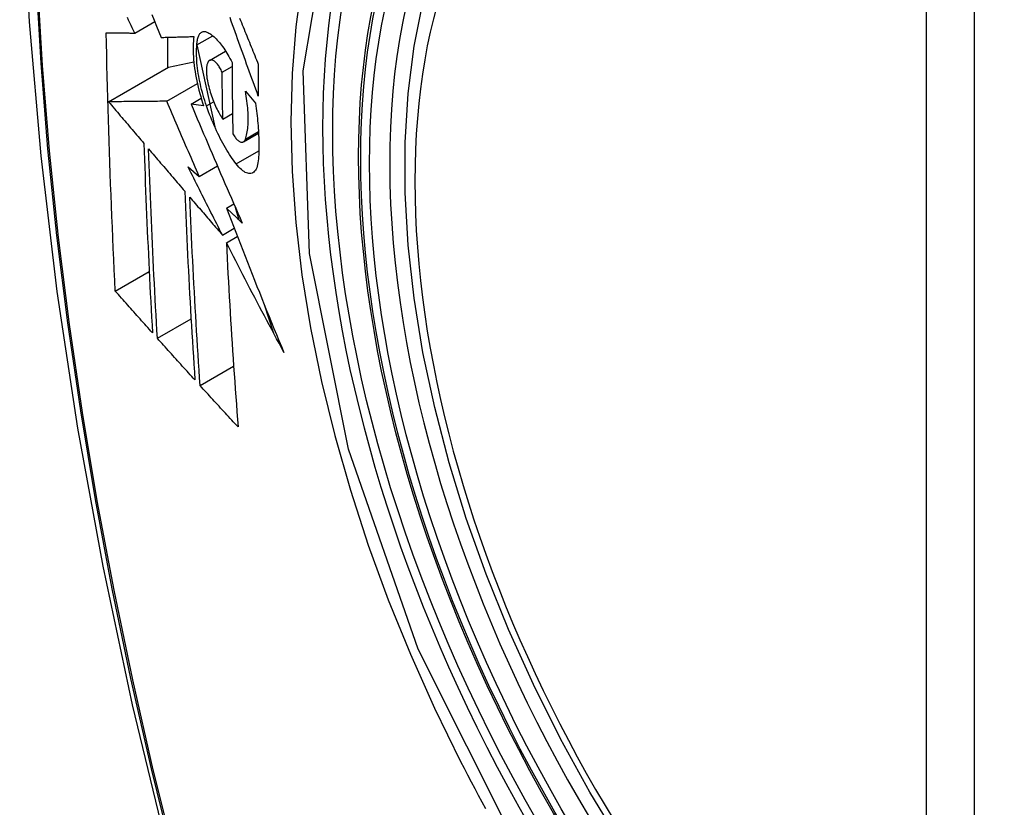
# Model space of a CAD drawing. Header units: inches. Extents: x 429.4 to 505.1, y 166.8 to 235.9.
# Tile 82 of 113: x 479.739 to 480.079, y 199.584 to 199.856. Entities that reach past the tile are written whole.
import ezdxf

# ---------------------------------------------------------------- set-up
doc = ezdxf.new("R2010")
doc.units = ezdxf.units.IN
doc.header["$MEASUREMENT"] = 0
doc.layers.add('Visible Edges(ANSI)', color=7, linetype='Continuous', lineweight=25)
doc.layers.add('Visible Tangent Edges(ANSI)', color=7, linetype='Continuous', lineweight=25)

msp = doc.modelspace()

# ---------------------------------------------------------------- linework, layer by layer
at = {"layer": 'Visible Edges(ANSI)'}
for p, q in [((479.77836, 199.85122), (479.78527, 199.85522)), ((479.79985, 199.84716), (479.8053, 199.85031)), ((479.78969, 199.84978), (479.78969, 199.83925)), ((479.79984, 199.84714), (479.806, 199.81886)), ((479.80425, 199.8418), (479.80978, 199.84499)), ((479.79005, 199.83946), (479.79875, 199.84134)), ((479.80858, 199.83771), (479.81199, 199.83968)), ((479.7693, 199.82748), (479.79005, 199.83946)), ((479.78942, 199.82767), (479.8, 199.83378)), ((479.8166, 199.83112), (479.82005, 199.82699)), ((479.79782, 199.82671), (479.80133, 199.82873)), ((479.80217, 199.82608), (479.79782, 199.82671)), ((479.8088, 199.82151), (479.81215, 199.82345)), ((479.81591, 199.81364), (479.82114, 199.81667)), ((479.7968, 199.80499), (479.80066, 199.80171)), ((479.80066, 199.80171), (479.80693, 199.80533)), ((479.81006, 199.79073), (479.81262, 199.79221)), ((479.81312, 199.79108), (479.81433, 199.78671)), ((479.80867, 199.78143), (479.81272, 199.78377)), ((479.81002, 199.77879), (479.81381, 199.78098)), ((479.77164, 199.76209), (479.78335, 199.76885)), ((479.82313, 199.75742), (479.82636, 199.74756)), ((479.78617, 199.74578), (479.79782, 199.7525)), ((479.80096, 199.72942), (479.81254, 199.7361))]:
    msp.add_line(p, q, dxfattribs=at)
at = {"layer": 'Visible Edges(ANSI)', "flags": 128}
for points in [[(479.79263, 200.27828), (479.77978, 200.24022), (479.76872, 200.20104), (479.75943, 200.1608), (479.75187, 200.11958), (479.74603, 200.07744), (479.74188, 200.03444), (479.73941, 199.99065), (479.73859, 199.94612), (479.7394, 199.90093), (479.74183, 199.85512), (479.74585, 199.80876), (479.75144, 199.76193), (479.75859, 199.71468), (479.76727, 199.66708), (479.77746, 199.6192), (479.78914, 199.57112)], [(479.94656, 199.571), (479.93569, 199.58899), (479.92554, 199.6074), (479.91615, 199.62615), (479.90757, 199.64514), (479.89983, 199.6643), (479.89297, 199.68353), (479.88703, 199.70277), (479.88203, 199.72191), (479.87799, 199.74089), (479.87494, 199.75962), (479.87289, 199.77801), (479.87186, 199.79598), (479.87186, 199.81347), (479.8729, 199.8304), (479.87498, 199.84669), (479.87811, 199.86228)], [(479.7843, 199.85762), (479.7851, 199.85564), (479.7859, 199.85366), (479.78669, 199.85169), (479.78749, 199.84973)], [(479.77836, 199.85122), (479.77793, 199.85211), (479.77751, 199.853), (479.77709, 199.85389), (479.77666, 199.85478), (479.77624, 199.85567), (479.77581, 199.85656)], [(479.82106, 199.82941), (479.82062, 199.83064), (479.82017, 199.83187), (479.81972, 199.83311), (479.81927, 199.83434), (479.81882, 199.83558), (479.81837, 199.83682), (479.81793, 199.83805), (479.81748, 199.83929), (479.81703, 199.84053), (479.81659, 199.84177), (479.81614, 199.843), (479.8157, 199.84424), (479.81525, 199.84548), (479.81481, 199.84671), (479.81437, 199.84794), (479.81392, 199.84918), (479.81348, 199.85041), (479.81304, 199.85164), (479.8126, 199.85287), (479.81216, 199.8541), (479.81173, 199.85532), (479.81129, 199.85655)], [(479.81459, 199.85636), (479.8149, 199.85561), (479.8152, 199.85485), (479.81551, 199.8541), (479.81582, 199.85334), (479.81613, 199.85258), (479.81643, 199.85182), (479.81674, 199.85107), (479.81705, 199.85031), (479.81736, 199.84955), (479.81767, 199.84879), (479.81798, 199.84803), (479.81829, 199.84727), (479.81859, 199.84651), (479.8189, 199.84575), (479.81921, 199.84499), (479.81952, 199.84423), (479.81983, 199.84347), (479.82014, 199.84271), (479.82045, 199.84195), (479.82076, 199.84119), (479.82107, 199.84044)], [(479.77164, 199.76209), (479.77146, 199.76577), (479.77128, 199.76945), (479.77111, 199.77314), (479.77094, 199.77683), (479.77078, 199.78052), (479.77062, 199.78422), (479.77046, 199.78791), (479.77031, 199.79162), (479.77016, 199.79532), (479.77002, 199.79903), (479.76988, 199.80274), (479.76974, 199.80646), (479.76961, 199.81018), (479.76949, 199.8139), (479.76937, 199.81763), (479.76925, 199.82136), (479.76914, 199.8251), (479.76904, 199.82884), (479.76894, 199.83258), (479.76884, 199.83633), (479.76875, 199.84007), (479.76867, 199.84382), (479.76859, 199.84757), (479.76852, 199.85133)], [(479.76852, 199.85133), (479.76891, 199.85132), (479.7693, 199.85132), (479.76969, 199.85131), (479.77009, 199.85131), (479.77049, 199.85131), (479.77089, 199.8513), (479.77129, 199.8513), (479.7717, 199.85129), (479.77211, 199.85129), (479.77252, 199.85128), (479.77293, 199.85128), (479.77335, 199.85128), (479.77376, 199.85127), (479.77418, 199.85127), (479.77459, 199.85126), (479.77501, 199.85126), (479.77543, 199.85125), (479.77585, 199.85125), (479.77627, 199.85125), (479.77669, 199.85124), (479.77711, 199.85124), (479.77752, 199.85123), (479.77794, 199.85123), (479.77836, 199.85122)], [(479.78749, 199.84973), (479.78795, 199.84974), (479.78842, 199.84975), (479.78888, 199.84976), (479.78935, 199.84977), (479.78981, 199.84979), (479.79028, 199.8498), (479.79075, 199.84981), (479.79122, 199.84982), (479.79169, 199.84984), (479.79216, 199.84985), (479.79264, 199.84986), (479.79311, 199.84987), (479.79358, 199.84989), (479.79406, 199.8499), (479.79453, 199.84991), (479.795, 199.84992), (479.79548, 199.84994), (479.79595, 199.84995), (479.79643, 199.84996), (479.7969, 199.84998), (479.79738, 199.84999), (479.79785, 199.85), (479.79833, 199.85002), (479.7988, 199.85003)], [(479.7988, 199.85003), (479.7987, 199.84926), (479.79862, 199.84846), (479.79857, 199.84762), (479.79853, 199.84676), (479.79852, 199.84587), (479.79853, 199.84495), (479.79856, 199.84401), (479.79861, 199.84304), (479.79868, 199.84206), (479.79878, 199.84105), (479.7989, 199.84003), (479.79904, 199.83899), (479.7992, 199.83794), (479.79937, 199.83688), (479.79957, 199.83581), (479.79979, 199.83473), (479.80003, 199.83365), (479.80029, 199.83256), (479.80056, 199.83147), (479.80085, 199.83039), (479.80116, 199.82931), (479.80148, 199.82823), (479.80182, 199.82715), (479.80217, 199.82608)], [(479.79985, 199.84716), (479.79987, 199.8476), (479.79991, 199.84801), (479.79996, 199.84841), (479.80002, 199.84878), (479.80009, 199.84914), (479.80017, 199.84947), (479.80027, 199.84979), (479.80038, 199.85008), (479.80049, 199.85035), (479.80062, 199.8506), (479.80076, 199.85083), (479.8009, 199.85103), (479.80106, 199.8512), (479.80122, 199.85136), (479.80139, 199.85149), (479.80157, 199.85159), (479.80176, 199.85168), (479.80196, 199.85173), (479.80216, 199.85177), (479.80236, 199.85178), (479.80258, 199.85176), (479.8028, 199.85172), (479.80302, 199.85166), (479.80325, 199.85158)], [(479.80325, 199.85158), (479.8036, 199.85142), (479.80395, 199.85124), (479.8043, 199.85103), (479.80466, 199.85079), (479.80502, 199.85053), (479.80539, 199.85024), (479.80576, 199.84992), (479.80612, 199.84958), (479.8065, 199.84922), (479.80687, 199.84883), (479.80724, 199.84841), (479.80761, 199.84798), (479.80799, 199.84752), (479.80836, 199.84703), (479.80873, 199.84653), (479.80911, 199.84601), (479.80947, 199.84546), (479.80984, 199.8449), (479.81021, 199.84431), (479.81057, 199.84371), (479.81093, 199.84308), (479.81128, 199.84244), (479.81164, 199.84178), (479.81198, 199.84111)], [(479.80316, 199.82606), (479.80285, 199.82699), (479.80255, 199.82792), (479.80226, 199.82885), (479.80199, 199.82979), (479.80173, 199.83074), (479.80148, 199.83168), (479.80125, 199.83262), (479.80103, 199.83357), (479.80082, 199.83451), (479.80064, 199.83544), (479.80047, 199.83637), (479.80031, 199.83729), (479.80018, 199.8382), (479.80006, 199.8391), (479.79996, 199.83998), (479.79987, 199.84086), (479.79981, 199.84172), (479.79976, 199.84256), (479.79973, 199.84338), (479.79971, 199.84418), (479.79972, 199.84497), (479.79974, 199.84572), (479.79979, 199.84646), (479.79985, 199.84716)], [(479.80399, 199.8416), (479.80389, 199.84148), (479.80379, 199.84135), (479.80369, 199.8412), (479.80361, 199.84104), (479.80353, 199.84086), (479.80345, 199.84068), (479.80339, 199.84047), (479.80333, 199.84026), (479.80327, 199.84003), (479.80323, 199.83978), (479.80319, 199.83953), (479.80316, 199.83926), (479.80313, 199.83898), (479.80312, 199.83869), (479.80311, 199.83839), (479.80311, 199.83808), (479.80312, 199.83776), (479.80313, 199.83743), (479.80315, 199.83709), (479.80318, 199.83675), (479.80322, 199.8364), (479.80327, 199.83605), (479.80332, 199.83569), (479.80338, 199.83532)], [(479.80858, 199.83771), (479.80838, 199.83811), (479.80819, 199.83849), (479.80799, 199.83886), (479.80779, 199.83921), (479.80758, 199.83955), (479.80737, 199.83986), (479.80716, 199.84016), (479.80695, 199.84043), (479.80674, 199.84069), (479.80653, 199.84092), (479.80632, 199.84113), (479.80612, 199.84132), (479.80591, 199.84148), (479.80571, 199.84162), (479.80551, 199.84173), (479.80532, 199.84182), (479.80513, 199.84189), (479.80494, 199.84193), (479.80477, 199.84194), (479.8046, 199.84192), (479.80443, 199.84188), (479.80428, 199.84181), (479.80413, 199.84172), (479.80399, 199.8416)], [(479.81198, 199.84111), (479.81199, 199.84007), (479.81199, 199.83904), (479.812, 199.838), (479.812, 199.83697), (479.81201, 199.83593), (479.81202, 199.8349), (479.81202, 199.83386), (479.81203, 199.83283), (479.81204, 199.8318), (479.81205, 199.83077), (479.81206, 199.82974), (479.81208, 199.82871), (479.81209, 199.82768), (479.8121, 199.82665), (479.81212, 199.82562), (479.81213, 199.82459), (479.81215, 199.82356), (479.81217, 199.82253), (479.81218, 199.8215), (479.8122, 199.82048), (479.81222, 199.81945), (479.81224, 199.81843), (479.81226, 199.8174), (479.81228, 199.81638)], [(479.82107, 199.84044), (479.82107, 199.83997), (479.82107, 199.83951), (479.82107, 199.83905), (479.82106, 199.83859), (479.82106, 199.83813), (479.82106, 199.83767), (479.82106, 199.83721), (479.82106, 199.83675), (479.82106, 199.83629), (479.82106, 199.83583), (479.82106, 199.83537), (479.82106, 199.83491), (479.82106, 199.83445), (479.82106, 199.834), (479.82106, 199.83354), (479.82106, 199.83308), (479.82106, 199.83262), (479.82106, 199.83216), (479.82106, 199.8317), (479.82106, 199.83124), (479.82106, 199.83078), (479.82106, 199.83032), (479.82106, 199.82987), (479.82106, 199.82941)], [(479.8088, 199.82151), (479.80879, 199.82218), (479.80877, 199.82286), (479.80876, 199.82353), (479.80875, 199.8242), (479.80874, 199.82488), (479.80873, 199.82555), (479.80872, 199.82623), (479.8087, 199.8269), (479.80869, 199.82757), (479.80868, 199.82825), (479.80867, 199.82892), (479.80866, 199.8296), (479.80866, 199.83027), (479.80865, 199.83095), (479.80864, 199.83162), (479.80863, 199.8323), (479.80862, 199.83298), (479.80861, 199.83365), (479.80861, 199.83433), (479.8086, 199.835), (479.80859, 199.83568), (479.80859, 199.83636), (479.80858, 199.83703), (479.80858, 199.83771)], [(479.80338, 199.83532), (479.80349, 199.83469), (479.80362, 199.83405), (479.80376, 199.83341), (479.80392, 199.83277), (479.80408, 199.83212), (479.80426, 199.83148), (479.80445, 199.83083), (479.80465, 199.8302), (479.80485, 199.82956), (479.80507, 199.82894), (479.8053, 199.82832), (479.80554, 199.82771), (479.80578, 199.82711), (479.80603, 199.82653), (479.80629, 199.82595), (479.80655, 199.82539), (479.80682, 199.82484), (479.80709, 199.82431), (479.80737, 199.8238), (479.80765, 199.8233), (479.80793, 199.82283), (479.80822, 199.82237), (479.80851, 199.82193), (479.8088, 199.82151)], [(479.8166, 199.81458), (479.81675, 199.81503), (479.81689, 199.81551), (479.81702, 199.81601), (479.81714, 199.81653), (479.81724, 199.81708), (479.81733, 199.81766), (479.81741, 199.81826), (479.81747, 199.81887), (479.81752, 199.81952), (479.81756, 199.82018), (479.81758, 199.82086), (479.81758, 199.82157), (479.81758, 199.82229), (479.81756, 199.82303), (479.81752, 199.82378), (479.81747, 199.82455), (479.81741, 199.82534), (479.81734, 199.82613), (479.81725, 199.82694), (479.81714, 199.82776), (479.81703, 199.82859), (479.8169, 199.82942), (479.81676, 199.83027), (479.8166, 199.83112)], [(479.78942, 199.82767), (479.78864, 199.82767), (479.78785, 199.82766), (479.78707, 199.82765), (479.78627, 199.82764), (479.78547, 199.82763), (479.78467, 199.82763), (479.78386, 199.82762), (479.78305, 199.82761), (479.78223, 199.8276), (479.78141, 199.8276), (479.78058, 199.82759), (479.77975, 199.82758), (479.77891, 199.82757), (479.77807, 199.82757), (479.77722, 199.82756), (479.77636, 199.82755), (479.7755, 199.82754), (479.77463, 199.82753), (479.77376, 199.82752), (479.77288, 199.82752), (479.772, 199.82751), (479.7711, 199.8275), (479.77021, 199.82749), (479.7693, 199.82748)], [(479.7693, 199.82748), (479.76981, 199.82688), (479.77032, 199.82629), (479.77083, 199.82569), (479.77133, 199.82509), (479.77184, 199.82449), (479.77235, 199.82389), (479.77286, 199.82329), (479.77337, 199.82269), (479.77388, 199.8221), (479.77439, 199.8215), (479.7749, 199.8209), (479.77541, 199.8203), (479.77592, 199.8197), (479.77643, 199.8191), (479.77694, 199.8185), (479.77745, 199.8179), (479.77796, 199.8173), (479.77847, 199.8167), (479.77898, 199.8161), (479.77949, 199.81551), (479.78, 199.81491), (479.78051, 199.81431), (479.78102, 199.81371), (479.78152, 199.81311)], [(479.80066, 199.80171), (479.80019, 199.80279), (479.79972, 199.80387), (479.79924, 199.80495), (479.79877, 199.80603), (479.7983, 199.80711), (479.79783, 199.8082), (479.79736, 199.80928), (479.79689, 199.81036), (479.79641, 199.81144), (479.79594, 199.81253), (479.79548, 199.81361), (479.79501, 199.81469), (479.79454, 199.81578), (479.79407, 199.81686), (479.7936, 199.81794), (479.79313, 199.81902), (479.79267, 199.82011), (479.7922, 199.82119), (479.79174, 199.82227), (479.79127, 199.82335), (479.79081, 199.82443), (479.79035, 199.82551), (479.78988, 199.82659), (479.78942, 199.82767)], [(479.79782, 199.82671), (479.79854, 199.82501), (479.79926, 199.82331), (479.79998, 199.8216), (479.80071, 199.81989), (479.80143, 199.81818), (479.80216, 199.81647), (479.80289, 199.81476), (479.80362, 199.81304), (479.80436, 199.81133), (479.80509, 199.80961), (479.80583, 199.80789), (479.80657, 199.80618), (479.80731, 199.80446), (479.80805, 199.80274), (479.80879, 199.80102), (479.80954, 199.7993), (479.81028, 199.79758), (479.81103, 199.79587), (479.81178, 199.79415), (479.81253, 199.79243), (479.81328, 199.79072), (479.81403, 199.78901), (479.81478, 199.7873), (479.81553, 199.78559)], [(479.81344, 199.80602), (479.81297, 199.80664), (479.8125, 199.80727), (479.81203, 199.80794), (479.81156, 199.80862), (479.8111, 199.80932), (479.81064, 199.81005), (479.81018, 199.8108), (479.80972, 199.81156), (479.80927, 199.81235), (479.80882, 199.81315), (479.80838, 199.81398), (479.80793, 199.81482), (479.8075, 199.81568), (479.80707, 199.81656), (479.80664, 199.81745), (479.80622, 199.81836), (479.80581, 199.81928), (479.80541, 199.82022), (479.80501, 199.82116), (479.80463, 199.82212), (479.80425, 199.82309), (479.80388, 199.82407), (479.80351, 199.82506), (479.80316, 199.82606)], [(479.82005, 199.82699), (479.82018, 199.8261), (479.82031, 199.82522), (479.82042, 199.82434), (479.82053, 199.82347), (479.82063, 199.82261), (479.82073, 199.82175), (479.82081, 199.8209), (479.82089, 199.82006), (479.82097, 199.81922), (479.82103, 199.81839), (479.82109, 199.81757), (479.82114, 199.81676), (479.82118, 199.81596), (479.82121, 199.81516), (479.82124, 199.81438), (479.82126, 199.81361), (479.82127, 199.81284), (479.82127, 199.81209), (479.82127, 199.81135), (479.82125, 199.81062), (479.82123, 199.8099), (479.82121, 199.80919), (479.82117, 199.80849), (479.82113, 199.80781)], [(479.81228, 199.81638), (479.81249, 199.81603), (479.81271, 199.8157), (479.81292, 199.8154), (479.81314, 199.81511), (479.81335, 199.81484), (479.81357, 199.8146), (479.81378, 199.81438), (479.81399, 199.81418), (479.8142, 199.81401), (479.81441, 199.81386), (479.81461, 199.81374), (479.81481, 199.81364), (479.815, 199.81357), (479.81519, 199.81353), (479.81537, 199.81351), (479.81554, 199.81352), (479.8157, 199.81355), (479.81586, 199.81362), (479.81601, 199.81371), (479.81615, 199.81383), (479.81628, 199.81398), (479.81639, 199.81415), (479.8165, 199.81435), (479.8166, 199.81458)], [(479.78152, 199.81311), (479.78162, 199.81036), (479.78171, 199.8076), (479.78181, 199.80485), (479.78191, 199.80211), (479.78201, 199.79936), (479.78212, 199.79662), (479.78222, 199.79388), (479.78234, 199.79115), (479.78245, 199.78841), (479.78257, 199.78568), (479.78269, 199.78295), (479.78281, 199.78022), (479.78294, 199.7775), (479.78307, 199.77478), (479.7832, 199.77206), (479.78333, 199.76934), (479.78347, 199.76662), (479.7836, 199.76391), (479.78374, 199.7612), (479.78389, 199.75849), (479.78403, 199.75578), (479.78418, 199.75307), (479.78433, 199.75037), (479.78448, 199.74766)], [(479.78617, 199.74578), (479.78602, 199.74849), (479.78586, 199.7512), (479.78571, 199.75392), (479.78556, 199.75663), (479.78542, 199.75935), (479.78527, 199.76206), (479.78513, 199.76478), (479.78499, 199.7675), (479.78486, 199.77022), (479.78473, 199.77294), (479.78459, 199.77566), (479.78447, 199.77838), (479.78434, 199.78111), (479.78422, 199.78383), (479.7841, 199.78656), (479.78398, 199.78929), (479.78387, 199.79202), (479.78376, 199.79475), (479.78365, 199.79749), (479.78355, 199.80022), (479.78344, 199.80296), (479.78335, 199.8057), (479.78325, 199.80845), (479.78316, 199.8112)], [(479.78316, 199.8112), (479.78368, 199.81059), (479.78419, 199.80998), (479.78471, 199.80937), (479.78523, 199.80876), (479.78575, 199.80815), (479.78627, 199.80754), (479.78679, 199.80693), (479.78731, 199.80633), (479.78783, 199.80572), (479.78836, 199.80511), (479.78888, 199.8045), (479.7894, 199.80389), (479.78992, 199.80328), (479.79044, 199.80267), (479.79096, 199.80206), (479.79148, 199.80145), (479.79201, 199.80084), (479.79253, 199.80023), (479.79305, 199.79962), (479.79357, 199.79901), (479.79409, 199.7984), (479.79461, 199.79779), (479.79514, 199.79718), (479.79566, 199.79657)], [(479.82113, 199.80781), (479.82106, 199.80708), (479.82096, 199.8064), (479.82084, 199.80577), (479.82068, 199.8052), (479.8205, 199.80468), (479.82029, 199.80421), (479.82006, 199.80381), (479.8198, 199.80347), (479.81952, 199.80319), (479.81921, 199.80297), (479.81889, 199.8028), (479.81854, 199.80271), (479.81818, 199.80267), (479.8178, 199.80269), (479.81741, 199.80277), (479.817, 199.80291), (479.81658, 199.80311), (479.81615, 199.80336), (479.81572, 199.80367), (479.81527, 199.80404), (479.81482, 199.80446), (479.81436, 199.80493), (479.8139, 199.80545), (479.81344, 199.80602)], [(479.80867, 199.78143), (479.80817, 199.78242), (479.80767, 199.7834), (479.80717, 199.78438), (479.80668, 199.78536), (479.80618, 199.78634), (479.80568, 199.78732), (479.80518, 199.7883), (479.80468, 199.78929), (479.80419, 199.79027), (479.80369, 199.79125), (479.8032, 199.79223), (479.8027, 199.79321), (479.80221, 199.7942), (479.80171, 199.79518), (479.80122, 199.79616), (479.80073, 199.79714), (479.80023, 199.79813), (479.79974, 199.79911), (479.79925, 199.80009), (479.79876, 199.80107), (479.79827, 199.80205), (479.79778, 199.80303), (479.79729, 199.80401), (479.7968, 199.80499)], [(479.79566, 199.79657), (479.79577, 199.79383), (479.79588, 199.79108), (479.79599, 199.78834), (479.79611, 199.7856), (479.79623, 199.78287), (479.79636, 199.78013), (479.79649, 199.7774), (479.79662, 199.77468), (479.79676, 199.77195), (479.7969, 199.76923), (479.79704, 199.76651), (479.79718, 199.76379), (479.79733, 199.76108), (479.79748, 199.75837), (479.79764, 199.75566), (479.79779, 199.75296), (479.79795, 199.75025), (479.79811, 199.74755), (479.79828, 199.74486), (479.79844, 199.74217), (479.79861, 199.73948), (479.79879, 199.73679), (479.79896, 199.7341), (479.79913, 199.73142)], [(479.80096, 199.72942), (479.80078, 199.73211), (479.8006, 199.73481), (479.80043, 199.7375), (479.80026, 199.7402), (479.80009, 199.7429), (479.79992, 199.7456), (479.79975, 199.7483), (479.79959, 199.751), (479.79943, 199.7537), (479.79927, 199.75641), (479.79912, 199.75912), (479.79897, 199.76183), (479.79882, 199.76454), (479.79868, 199.76725), (479.79854, 199.76997), (479.7984, 199.77268), (479.79826, 199.77541), (479.79813, 199.77813), (479.798, 199.78085), (479.79788, 199.78358), (479.79776, 199.78631), (479.79764, 199.78905), (479.79752, 199.79178), (479.79741, 199.79452)], [(479.79741, 199.79452), (479.79788, 199.79398), (479.79835, 199.79344), (479.79881, 199.79289), (479.79928, 199.79235), (479.79975, 199.7918), (479.80022, 199.79125), (479.80069, 199.79071), (479.80116, 199.79016), (479.80163, 199.78962), (479.80209, 199.78907), (479.80256, 199.78853), (479.80303, 199.78798), (479.8035, 199.78743), (479.80397, 199.78689), (479.80444, 199.78634), (479.80491, 199.7858), (479.80538, 199.78525), (479.80585, 199.78471), (479.80632, 199.78416), (479.80679, 199.78361), (479.80726, 199.78307), (479.80773, 199.78252), (479.8082, 199.78198), (479.80867, 199.78143)], [(479.81553, 199.78559), (479.81531, 199.7858), (479.81508, 199.78602), (479.81485, 199.78623), (479.81462, 199.78644), (479.81439, 199.78666), (479.81416, 199.78687), (479.81394, 199.78709), (479.81371, 199.7873), (479.81348, 199.78751), (479.81325, 199.78773), (479.81302, 199.78794), (479.81279, 199.78816), (479.81257, 199.78837), (479.81234, 199.78858), (479.81211, 199.7888), (479.81188, 199.78901), (479.81165, 199.78923), (479.81143, 199.78944), (479.8112, 199.78966), (479.81097, 199.78987), (479.81074, 199.79008), (479.81051, 199.7903), (479.81028, 199.79051), (479.81006, 199.79073)], [(479.81006, 199.79073), (479.81085, 199.78865), (479.81165, 199.78658), (479.81245, 199.7845), (479.81325, 199.78242), (479.81405, 199.78035), (479.81486, 199.77827), (479.81567, 199.77619), (479.81648, 199.77412), (479.8173, 199.77204), (479.81812, 199.76996), (479.81894, 199.76789), (479.81977, 199.76581), (479.8206, 199.76373), (479.82143, 199.76166), (479.82226, 199.75958), (479.8231, 199.75751), (479.82394, 199.75543), (479.82479, 199.75336), (479.82564, 199.75128), (479.82649, 199.74921), (479.82734, 199.74714), (479.8282, 199.74507), (479.82906, 199.743), (479.82992, 199.74093)], [(479.82992, 199.74093), (479.82907, 199.7425), (479.82823, 199.74408), (479.82738, 199.74565), (479.82653, 199.74723), (479.82569, 199.74881), (479.82485, 199.75038), (479.82401, 199.75196), (479.82317, 199.75354), (479.82233, 199.75512), (479.8215, 199.7567), (479.82066, 199.75828), (479.81983, 199.75986), (479.819, 199.76144), (479.81818, 199.76302), (479.81735, 199.76461), (479.81653, 199.76618), (479.81571, 199.76776), (479.81489, 199.76934), (479.81407, 199.77092), (479.81326, 199.7725), (479.81245, 199.77407), (479.81164, 199.77565), (479.81083, 199.77722), (479.81002, 199.77879)], [(479.81002, 199.77879), (479.81015, 199.77611), (479.81029, 199.77342), (479.81042, 199.77074), (479.81057, 199.76806), (479.81071, 199.76538), (479.81086, 199.76271), (479.81102, 199.76003), (479.81117, 199.75736), (479.81133, 199.7547), (479.8115, 199.75203), (479.81166, 199.74937), (479.81183, 199.74671), (479.81201, 199.74406), (479.81218, 199.74141), (479.81236, 199.73876), (479.81254, 199.73612), (479.81273, 199.73348), (479.81291, 199.73085), (479.8131, 199.72822), (479.81329, 199.7256), (479.81349, 199.72298), (479.81368, 199.72036), (479.81388, 199.71775), (479.81408, 199.71515)], [(479.78448, 199.74766), (479.78395, 199.74826), (479.78341, 199.74886), (479.78287, 199.74946), (479.78233, 199.75006), (479.7818, 199.75067), (479.78126, 199.75127), (479.78072, 199.75187), (479.78019, 199.75247), (479.77965, 199.75307), (479.77912, 199.75367), (479.77858, 199.75427), (479.77805, 199.75487), (479.77751, 199.75547), (479.77697, 199.75608), (479.77644, 199.75668), (479.77591, 199.75728), (479.77537, 199.75788), (479.77484, 199.75848), (479.7743, 199.75908), (479.77377, 199.75968), (479.77324, 199.76029), (479.7727, 199.76089), (479.77217, 199.76149), (479.77164, 199.76209)], [(479.79913, 199.73142), (479.79859, 199.73202), (479.79805, 199.73262), (479.79751, 199.73321), (479.79696, 199.73381), (479.79642, 199.73441), (479.79588, 199.73501), (479.79534, 199.73561), (479.7948, 199.7362), (479.79426, 199.7368), (479.79371, 199.7374), (479.79317, 199.738), (479.79263, 199.7386), (479.79209, 199.7392), (479.79155, 199.7398), (479.79101, 199.74039), (479.79047, 199.74099), (479.78993, 199.74159), (479.7894, 199.74219), (479.78886, 199.74279), (479.78832, 199.74339), (479.78778, 199.74398), (479.78724, 199.74458), (479.78671, 199.74518), (479.78617, 199.74578)], [(479.81408, 199.71515), (479.81353, 199.71574), (479.81298, 199.71634), (479.81243, 199.71693), (479.81188, 199.71752), (479.81133, 199.71812), (479.81078, 199.71871), (479.81024, 199.71931), (479.80969, 199.7199), (479.80914, 199.72049), (479.80859, 199.72109), (479.80804, 199.72168), (479.8075, 199.72228), (479.80695, 199.72287), (479.8064, 199.72347), (479.80586, 199.72406), (479.80531, 199.72466), (479.80477, 199.72525), (479.80422, 199.72585), (479.80368, 199.72644), (479.80313, 199.72704), (479.80259, 199.72763), (479.80205, 199.72823), (479.8015, 199.72882), (479.80096, 199.72942)]]:
    msp.add_lwpolyline(points, dxfattribs=at)
at = {"layer": 'Visible Edges(ANSI)'}
msp.add_ellipse((480.08572, 199.67561), major_axis=(-0.15994, 0.27703), ratio=0.57735, dxfattribs=at)
msp.add_ellipse((480.0892, 199.67762), major_axis=(0.15748, -0.27276), ratio=0.57735, start_param=2.363977, end_param=7.060801, dxfattribs=at)
at = {"layer": 'Visible Tangent Edges(ANSI)'}
for p, q in [((480.05197, 199.94025), (480.05197, 199.45557)), ((480.06867, 199.45557), (480.06867, 199.94025)), ((479.80316, 199.82606), (479.80563, 199.82748)), ((479.8166, 199.81458), (479.82111, 199.81719)), ((479.81344, 199.80602), (479.82125, 199.81053))]:
    msp.add_line(p, q, dxfattribs=at)
at = {"layer": 'Visible Tangent Edges(ANSI)', "flags": 128}
for points in [[(479.75123, 200.06445), (479.74815, 200.03794), (479.74575, 200.01097), (479.74405, 199.98357), (479.74303, 199.95579), (479.74271, 199.92763), (479.74307, 199.89908), (479.74411, 199.87014), (479.74584, 199.84085), (479.74825, 199.81123), (479.75134, 199.78133), (479.75511, 199.75117), (479.75956, 199.72075), (479.76467, 199.6901), (479.77045, 199.65925), (479.7769, 199.62821), (479.784, 199.59702), (479.79176, 199.56569)], [(479.79254, 199.56545), (479.78477, 199.59671), (479.77765, 199.62783), (479.77119, 199.6588), (479.76539, 199.6896), (479.76026, 199.72019), (479.7558, 199.75055), (479.75202, 199.78065), (479.74891, 199.8105), (479.74649, 199.84006), (479.74475, 199.8693), (479.7437, 199.89817), (479.74334, 199.92665), (479.74367, 199.95474), (479.74469, 199.98244), (479.7464, 200.00975), (479.7488, 200.03663), (479.7519, 200.06304)], [(479.90994, 199.57132), (479.87632, 199.6384), (479.85219, 199.70747), (479.83874, 199.77506), (479.83659, 199.83813), (479.84585, 199.89356), (479.86613, 199.93901), (479.8964, 199.97222), (479.93534, 199.99169), (479.98131, 199.99666), (480.03197, 199.98689), (480.08509, 199.96284)], [(479.8361, 199.86889), (479.83399, 199.8534), (479.83272, 199.83729), (479.83229, 199.8206), (479.83272, 199.80339), (479.83401, 199.78574), (479.83614, 199.76774), (479.8391, 199.74944), (479.84289, 199.73089), (479.84749, 199.71216), (479.85288, 199.6933), (479.85906, 199.67437), (479.866, 199.65545), (479.87365, 199.63665), (479.882, 199.61802), (479.89101, 199.5996)], [(479.89101, 199.5996), (479.89221, 199.59727), (479.89342, 199.59494), (479.89464, 199.59261), (479.89586, 199.59029), (479.8971, 199.58797), (479.89835, 199.58566), (479.89961, 199.58336)]]:
    msp.add_lwpolyline(points, dxfattribs=at)
at = {"layer": 'Visible Tangent Edges(ANSI)'}
for centre, major_axis, start_param, end_param in [((480.08821, 199.67704), (-0.17318, 0.29996), 5.05527, 10.652693), ((480.08816, 199.67701), (-0.15059, 0.26083), 5.66855, 8.468616)]:
    msp.add_ellipse(centre, major_axis=major_axis, ratio=0.57735, start_param=start_param, end_param=end_param, dxfattribs=at)
for centre, major_axis in [((480.0888, 199.67739), (0.17111, -0.29637)), ((480.08582, 199.67567), (-0.1627, 0.2818)), ((480.08572, 199.67561), (0.1621, -0.28076))]:
    msp.add_ellipse(centre, major_axis=major_axis, ratio=0.57735, dxfattribs=at)

doc.saveas('drawing.dxf')
